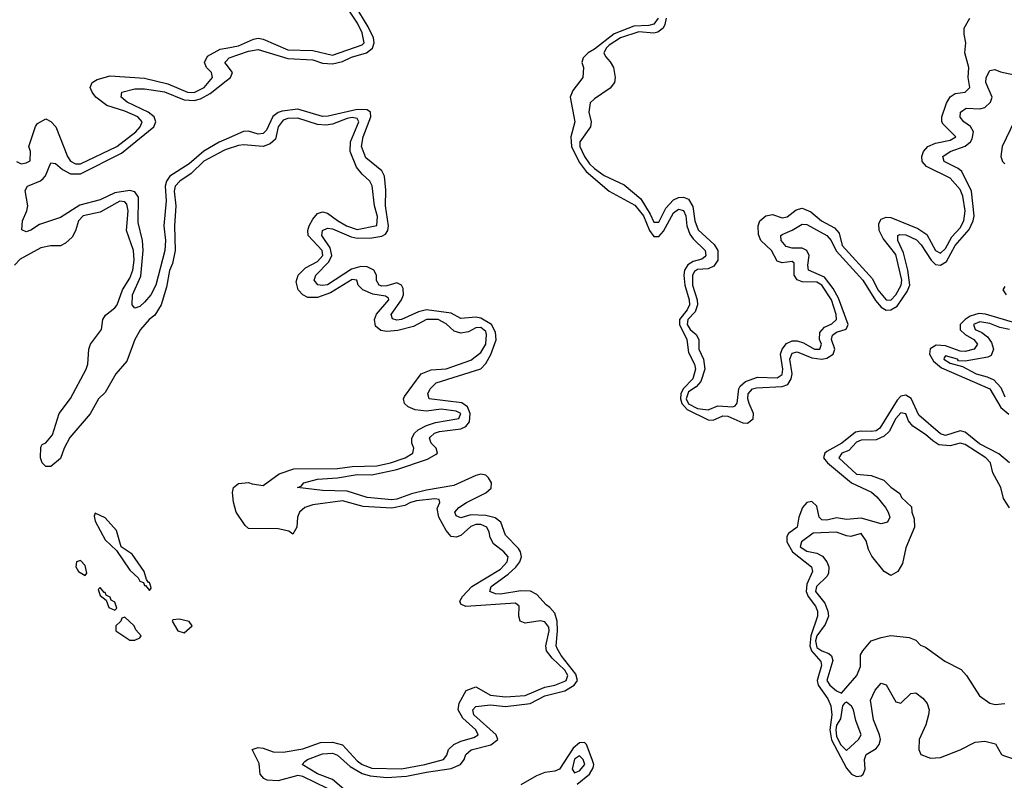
# Model space of a CAD drawing. Header units: inches. Extents: x 2710684 to 2828758, y 857022 to 965663.
# Tile 100 of 256: x 2759164 to 2763149, y 864025 to 867104. Entities that reach past the tile are written whole.
import ezdxf

# ---------------------------------------------------------------- set-up
doc = ezdxf.new("R2010")
doc.units = ezdxf.units.IN
doc.header["$MEASUREMENT"] = 0
doc.layers.add('C7856', color=7, linetype='Continuous')
doc.layers.add('C7866', color=7, linetype='Continuous')

msp = doc.modelspace()

# ---------------------------------------------------------------- linework, layer by layer
at = {"layer": 'C7856', "color": 4}
for points, elevation in [([(2759152, 866530), (2759170, 866521), (2759190, 866524.7), (2759207.3, 866532.7), (2759208, 866570), (2759202, 866590), (2759228.4, 866671.6), (2759236.4, 866683.6), (2759270, 866702), (2759290, 866692), (2759310.5, 866670.5), (2759358.4, 866550), (2759370, 866530.7), (2759390, 866520.3), (2759410, 866520.9), (2759556.9, 866590), (2759634, 866650), (2759651.3, 866670), (2759659.6, 866690), (2759642, 866710), (2759590, 866734), (2759516.6, 866756.6), (2759472.7, 866790), (2759457.2, 866810), (2759449, 866830), (2759458, 866850), (2759478, 866862), (2759530, 866876), (2759670, 866866.5), (2759764.3, 866844.3), (2759842.8, 866810), (2759870, 866809.3), (2759911.2, 866830), (2759945.1, 866870), (2759940.9, 866890), (2759920.9, 866910), (2759912, 866930), (2759923.8, 866956.2), (2759976, 866984), (2760000, 866988.6)], 8), ([(2760000, 866923.6), (2759995.1, 866930), (2760000, 866935.9)], 4), ([(2760000, 866620.4), (2759972.1, 866607.9), (2759908.9, 866571.1), (2759850, 866520.3), (2759771.7, 866470), (2759758.2, 866450), (2759753.5, 866430), (2759756.5, 866370), (2759748.2, 866270), (2759753.8, 866210), (2759751.1, 866170), (2759715.5, 866030), (2759694.6, 865990), (2759670, 865960.7), (2759650, 865942.9), (2759630, 865936), (2759619.5, 865950), (2759621.1, 865990), (2759654.2, 866065.8), (2759663.7, 866170), (2759661.2, 866210), (2759643.3, 866283.3), (2759645, 866385), (2759630, 866406.9), (2759610, 866412.7), (2759550, 866403.2), (2759490, 866374.6), (2759407.4, 866352.6), (2759330, 866303.5), (2759245.2, 866274.7), (2759210, 866252.3), (2759190, 866245.2), (2759173.6, 866253.6), (2759176.2, 866290), (2759194, 866330), (2759197.6, 866350), (2759187.2, 866412.8), (2759196, 866430), (2759248.6, 866451.4), (2759259.6, 866460.4), (2759268.6, 866471.4), (2759290, 866524), (2759310, 866521.6), (2759337.5, 866497.5), (2759370, 866479.7), (2759410, 866479.7), (2759576.9, 866563.1), (2759707.3, 866670), (2759714.8, 866690), (2759708.5, 866710), (2759684.2, 866730), (2759599.6, 866770), (2759574.5, 866790), (2759577.2, 866810), (2759630, 866823.6), (2759670, 866823.5), (2759750, 866811.8), (2759830, 866779), (2759870, 866776.1), (2759896.1, 866783.9), (2759935.6, 866804.4), (2760000, 866855.7)], 4), ([(2760000, 866578.1), (2759990, 866574.7), (2759910, 866530.9), (2759858.8, 866481.2), (2759812.7, 866450), (2759794, 866430), (2759789.2, 866410), (2759796.5, 866350), (2759790.4, 866270), (2759794, 866170), (2759782.5, 866117.5), (2759770, 866088.7), (2759759, 866021), (2759737.1, 865950), (2759711.7, 865908.3), (2759688, 865890), (2759653, 865850), (2759630.5, 865810), (2759598.5, 865721.4), (2759553, 865670), (2759510, 865595.3), (2759484, 865570), (2759450, 865509), (2759367.5, 865412.5), (2759344.7, 865370), (2759330, 865328), (2759290, 865295.3), (2759270, 865295.3), (2759255.3, 865310), (2759249, 865330), (2759250, 865374), (2759255.3, 865384.7), (2759270, 865391), (2759297, 865423), (2759323.7, 865510), (2759370, 865570.8), (2759433.6, 865690), (2759440.7, 865710), (2759444.2, 865770), (2759451.3, 865790), (2759495.8, 865850), (2759500.9, 865890), (2759511.5, 865908.5), (2759550, 865938), (2759558.7, 865950), (2759580.4, 866010), (2759610, 866058), (2759622, 866090), (2759627.4, 866130), (2759624.4, 866170), (2759596.3, 866250), (2759603, 866330), (2759597.5, 866357.5), (2759590, 866366.6), (2759570, 866369.6), (2759490, 866325.1), (2759421, 866310), (2759403, 866290), (2759390.4, 866249.6), (2759376.7, 866223.3), (2759350, 866199), (2759330, 866188), (2759288.7, 866188.7), (2759250, 866180.9), (2759165.8, 866134.2), (2759144, 866110)], 8)]:
    msp.add_lwpolyline(points, dxfattribs=dict(at, elevation=elevation))
at = {"layer": 'C7856', "color": 4, "elevation": 12}
for points in [[(2759470, 865106), (2759465.4, 865094.6), (2759470, 865074), (2759510, 864998.8), (2759556, 864956), (2759610, 864876), (2759644.5, 864844.5), (2759650, 864832), (2759666, 864826), (2759670, 864814), (2759674, 864814), (2759690, 864794), (2759696.4, 864803.6), (2759695.3, 864810), (2759690, 864826), (2759686, 864826), (2759678, 864838), (2759668.7, 864870), (2759620.2, 864940.2), (2759575.3, 864970), (2759556, 865036), (2759510, 865088)], [(2759410, 864915.3), (2759394, 864910), (2759392, 864890), (2759402, 864870), (2759430, 864854), (2759436.4, 864863.6), (2759430, 864895.3)], [(2759490, 864806), (2759482, 864798), (2759490, 864774), (2759514, 864754), (2759525.4, 864725.4), (2759550, 864714), (2759558, 864722), (2759550, 864746), (2759534.6, 864754.6), (2759530, 864766), (2759514.6, 864774.6), (2759510, 864786), (2759506, 864786)], [(2759590, 864686), (2759578, 864682), (2759574, 864670), (2759554, 864650), (2759554, 864630), (2759610, 864592), (2759630, 864592), (2759650, 864602), (2759655.3, 864610), (2759634, 864634), (2759628, 864650)], [(2759810, 864678), (2759784.7, 864675.3), (2759782, 864670), (2759804.7, 864630), (2759830, 864622.8), (2759862, 864650), (2759850, 864668)]]:
    msp.add_lwpolyline(points, close=True, dxfattribs=at)
at = {"layer": 'C7866', "color": 4}
for points, elevation in [([(2760000, 866935.9), (2760011.8, 866950), (2760090, 866976), (2760130, 866983.2), (2760250, 866947), (2760350, 866941.7), (2760390, 866928.4), (2760430, 866925.4), (2760470, 866934.7), (2760507.5, 866952.5), (2760567.3, 866970), (2760591.9, 866988), (2760599.4, 867010), (2760595.7, 867030), (2760574.2, 867074.2), (2760521.5, 867161.5)], 4), ([(2760000, 866988.6), (2760050, 866998.3), (2760110, 867025.3), (2760130, 867028.7), (2760150, 867024.9), (2760250, 866982.4), (2760350, 866978.5), (2760430, 866960.7), (2760550, 867002.6), (2760558, 867010), (2760550.8, 867050), (2760531.6, 867090), (2760498.8, 867138.8)], 8), ([(2761747.3, 867110), (2761730, 867086), (2761710, 867080.6), (2761650, 867077.8), (2761570, 867046.1), (2761490, 866984.4), (2761464.6, 866970), (2761444.9, 866950), (2761439.6, 866930), (2761446.4, 866910), (2761443, 866870), (2761402.3, 866817.7), (2761391.5, 866790), (2761410.2, 866690), (2761394.6, 866630), (2761396.8, 866590), (2761427.6, 866527.6), (2761456, 866490), (2761550, 866410.2), (2761653.7, 866353.7), (2761688.1, 866310), (2761712.6, 866250), (2761730, 866225.8), (2761750, 866226.7), (2761770, 866247.6), (2761810, 866322.6), (2761830, 866337.3), (2761850, 866331.7), (2761859.3, 866310), (2761864.5, 866270), (2761876.2, 866236.2), (2761890, 866216.9), (2761937.7, 866170), (2761941.1, 866150), (2761936.5, 866143.5), (2761924.9, 866135), (2761890, 866125.5), (2761868.3, 866111.7), (2761854.7, 866090), (2761851.8, 866070), (2761856.1, 866030), (2761873.2, 865970), (2761874.8, 865950), (2761865.6, 865930), (2761833.7, 865890), (2761834, 865870), (2761864.3, 865810), (2761870, 865756.3), (2761895.5, 865710), (2761898.9, 865690), (2761887.7, 865650), (2761849.7, 865610.3), (2761839.5, 865590), (2761838.2, 865570), (2761844.2, 865550), (2761865.8, 865525.8), (2761950, 865484), (2761970, 865482.9), (2762010, 865501.1), (2762030, 865498.9), (2762090, 865472.1), (2762110, 865471.4), (2762131.9, 865488.1), (2762133.8, 865510), (2762116.1, 865550), (2762110.8, 865570), (2762112.3, 865590), (2762129.7, 865610), (2762145.6, 865614.4), (2762250, 865619.4), (2762272.2, 865627.8), (2762286.3, 865650), (2762289.8, 865670), (2762280.3, 865730), (2762290, 865754.3), (2762310, 865759.7), (2762370, 865734.8), (2762410, 865729.4), (2762430, 865733.7), (2762456.4, 865750), (2762462.2, 865770), (2762449.8, 865810), (2762453.1, 865826.9), (2762470, 865839.2), (2762508.6, 865851.4), (2762516.4, 865870), (2762477.2, 865977.2), (2762456.4, 866016.4), (2762421.3, 866061.3), (2762356.9, 866090), (2762354, 866110), (2762358.9, 866150), (2762349, 866169), (2762330, 866179.3), (2762290, 866178.7), (2762265.3, 866185.3), (2762245.1, 866210), (2762244.5, 866230), (2762250, 866234.9), (2762290, 866251.7), (2762330, 866276), (2762350, 866275.3), (2762430.1, 866230.1), (2762448, 866210), (2762468.4, 866168.4), (2762575.9, 866050), (2762627.4, 865967.4), (2762650, 865940.2), (2762670, 865927.6), (2762690, 865929.3), (2762715.2, 865944.8), (2762755.9, 866004.1), (2762766, 866030), (2762758.4, 866090), (2762740.3, 866160.3), (2762718.3, 866210), (2762717.2, 866230), (2762726, 866234), (2762750, 866233), (2762792.7, 866212.7), (2762812.6, 866192.6), (2762852.4, 866130), (2762870, 866113.4), (2762890, 866110.2), (2762915.1, 866124.9), (2762949.9, 866190.1), (2763005.9, 866254.1), (2763022.2, 866290), (2763026, 866310), (2763015.9, 866410), (2762976.8, 866490), (2762962, 866502), (2762905.6, 866530), (2762899.6, 866550), (2762929.4, 866570), (2762990, 866592.4), (2763011.2, 866608.8), (2763018.6, 866621.4), (2763023.9, 866650), (2763011.4, 866671.4), (2762984.5, 866690), (2762970, 866709.3), (2762971.8, 866730), (2762994, 866746), (2763050, 866743.6), (2763070, 866748), (2763093, 866770), (2763099.7, 866790), (2763073.6, 866850), (2763074.5, 866870), (2763090, 866898), (2763110, 866902.8), (2763132.7, 866892.7), (2763190, 866881)], 4), ([(2761779.7, 867110), (2761775.2, 867084.8), (2761767.6, 867070), (2761746.8, 867053.2), (2761730, 867049.7), (2761670, 867054.9), (2761595.5, 867030), (2761550, 867001), (2761538.3, 866990), (2761528.7, 866970), (2761534.2, 866954.2), (2761553.7, 866933.7), (2761567.7, 866910), (2761573.4, 866870), (2761570.6, 866850), (2761553.4, 866826.6), (2761490, 866783.7), (2761472.8, 866767.2), (2761467.7, 866730), (2761477.3, 866690), (2761474, 866670), (2761430.5, 866609.5), (2761430.4, 866590), (2761449.2, 866550), (2761470, 866520.4), (2761490, 866501.3), (2761530, 866472.7), (2761610, 866434.9), (2761678.3, 866378.3), (2761716.2, 866316.2), (2761730, 866283.8), (2761750, 866284.4), (2761779.3, 866340.7), (2761810, 866374.9), (2761830, 866383.6), (2761850, 866385.7), (2761870, 866377.6), (2761887.7, 866347.7), (2761896.1, 866290), (2761910, 866252.7), (2761974.5, 866194.5), (2761988.9, 866170), (2761989, 866130), (2761973.6, 866106.4), (2761950, 866095.3), (2761907.2, 866092.8), (2761895.6, 866084.4), (2761887.2, 866070), (2761887, 866030), (2761905.8, 865970), (2761906.8, 865950), (2761897.9, 865922.1), (2761868.1, 865890), (2761865.2, 865870), (2761877.6, 865850), (2761901.1, 865830), (2761912, 865810), (2761912.4, 865770), (2761931.8, 865730), (2761937.4, 865690), (2761920.2, 865639.8), (2761901.8, 865618.2), (2761870, 865597.2), (2761861.7, 865570), (2761870, 865549.5), (2761907, 865530), (2761950, 865524.9), (2761990, 865541.1), (2762050, 865536.4), (2762059.4, 865540.6), (2762067.7, 865552.3), (2762074, 865610), (2762079.4, 865620.6), (2762100.7, 865639.3), (2762150, 865657), (2762230, 865654), (2762250, 865668), (2762251.8, 865690), (2762243.5, 865750), (2762249.8, 865770.3), (2762267.4, 865792.6), (2762290, 865803.6), (2762310, 865804.6), (2762336.5, 865796.5), (2762381, 865770), (2762402, 865770), (2762409.4, 865790), (2762400.5, 865810), (2762402, 865838), (2762420.7, 865859.3), (2762450, 865873.4), (2762469.6, 865890), (2762468.4, 865910), (2762449.8, 865970), (2762410, 866029.7), (2762390, 866041.5), (2762330, 866042.6), (2762311, 866051), (2762298.7, 866070), (2762298.9, 866118.9), (2762290, 866125.2), (2762250, 866119.6), (2762230, 866126.6), (2762207, 866170), (2762163.7, 866210), (2762154.2, 866234.2), (2762152.7, 866270), (2762159.3, 866290), (2762184, 866310), (2762210, 866315.5), (2762250, 866302.4), (2762270, 866306.4), (2762306.3, 866333.7), (2762330, 866340.4), (2762366.3, 866326.3), (2762408.2, 866290), (2762461.1, 866261.1), (2762479.7, 866239.7), (2762493.1, 866190), (2762615.1, 866055.1), (2762636.5, 866010), (2762670, 865970.4), (2762690, 865969.1), (2762709.6, 865990), (2762731.7, 866030), (2762734.4, 866050), (2762710, 866154), (2762658.7, 866218.7), (2762642, 866250), (2762641.1, 866278.9), (2762650, 866296.3), (2762670, 866304.9), (2762690, 866303.1), (2762798.4, 866258.4), (2762834.9, 866234.9), (2762870.7, 866170), (2762890, 866158.4), (2762910, 866177.1), (2762935.7, 866224.3), (2762970, 866261.3), (2762985.4, 866290), (2762990.8, 866330), (2762981.1, 866390), (2762970, 866416.2), (2762930, 866462.7), (2762833.2, 866510), (2762816, 866530), (2762814.5, 866550), (2762820.9, 866570), (2762839, 866590), (2762870, 866604.4), (2762930, 866616.3), (2762952.7, 866630), (2762901.1, 866681.1), (2762896.2, 866690), (2762895.6, 866710), (2762914.5, 866765.5), (2762930, 866791), (2762950, 866804.9), (2762990, 866811), (2763009, 866830), (2763002.7, 866870), (2763005.2, 866910), (2762989, 866970), (2762992.7, 867010), (2762985.6, 867045.6), (2762986, 867070), (2763009.5, 867110.5)], 8), ([(2760000, 866855.7), (2760018, 866870), (2760025.6, 866890), (2760000, 866923.6)], 4), ([(2760476.2, 863990), (2760430, 864028.6), (2760370, 864052.2), (2760308, 864090), (2760318, 864102), (2760328.7, 864110), (2760390, 864132.6), (2760430, 864135.8), (2760450, 864127.2), (2760501.2, 864081.2), (2760550, 864053.5), (2760583, 864043), (2760650, 864037.4), (2760730, 864042), (2760810, 864059), (2760910, 864073.2), (2760947.6, 864090), (2760963.6, 864110), (2760969.8, 864130.2), (2760991, 864149), (2761070.6, 864169.4), (2761098.7, 864190), (2761093, 864210), (2761001.7, 864290), (2760997.6, 864310), (2761010, 864323.8), (2761070, 864331.1), (2761130, 864324.7), (2761230, 864336.8), (2761290, 864366.8), (2761370, 864387.5), (2761408.4, 864410), (2761421.4, 864430), (2761415, 864455), (2761355.9, 864530), (2761338.8, 864558.8), (2761335, 864570), (2761340.8, 864630), (2761338.9, 864670), (2761330, 864701.6), (2761310, 864724.7), (2761295.1, 864735.1), (2761257.4, 864777.4), (2761231.6, 864791.6), (2761191.9, 864791.9), (2761110, 864778.2), (2761090, 864779.7), (2761067, 864790), (2761071.6, 864810), (2761140.6, 864859.4), (2761171.7, 864888.3), (2761188.7, 864910), (2761194.5, 864930), (2761191.1, 864950), (2761183.1, 864963.1), (2761130, 865018), (2761111.2, 865070), (2761088.2, 865088.2), (2761050, 865097), (2760990, 865100.3), (2760950, 865088.2), (2760930, 865095.3), (2760925.6, 865110), (2760942, 865130), (2760971.8, 865150), (2761051.2, 865188.8), (2761071.9, 865208.1), (2761073.3, 865230), (2761062, 865250), (2761050, 865259.8), (2761030, 865264.2), (2761010, 865259.4), (2760921.1, 865218.9), (2760810, 865199.4), (2760750, 865184.5), (2760690, 865162.9), (2760670, 865161), (2760570, 865169.8), (2760490, 865196.1), (2760390, 865197.7), (2760288.7, 865210), (2760304, 865216), (2760314, 865230), (2760370, 865243.7), (2760450, 865250.2), (2760530, 865262.9), (2760590, 865262.3), (2760690, 865283.8), (2760815.2, 865324.8), (2760850, 865345.7), (2760854.7, 865350), (2760849.6, 865370), (2760829.6, 865390), (2760823, 865410), (2760826, 865414), (2760842.9, 865430), (2760862.9, 865437.1), (2760950, 865448.4), (2760970, 865456.9), (2760983.9, 865476.1), (2760986.9, 865510), (2760976.6, 865536.6), (2760953, 865553), (2760820.9, 865570), (2760816.3, 865590), (2760825.4, 865610), (2760850, 865634), (2761030, 865690.2), (2761050, 865711.7), (2761071.3, 865748.7), (2761092.1, 865807.9), (2761090, 865839.5), (2761073.7, 865870), (2761030, 865896.1), (2761010, 865899.6), (2760950, 865894.2), (2760910, 865916.2), (2760810, 865929.1), (2760778.5, 865921.5), (2760710, 865889.8), (2760690, 865887.8), (2760673.1, 865893.1), (2760667.1, 865910), (2760708.9, 865970), (2760717.3, 865990), (2760716.2, 866016.2), (2760709, 866029), (2760690, 866038.4), (2760650, 866026.5), (2760630, 866025), (2760618.4, 866030), (2760607.6, 866047.6), (2760608.2, 866070), (2760598, 866090), (2760570, 866104.1), (2760544.8, 866104.8), (2760506.5, 866093.5), (2760410, 866031), (2760390, 866027.6), (2760371.2, 866031.2), (2760355.6, 866050), (2760362.4, 866070), (2760415.7, 866124.3), (2760427.3, 866150), (2760420.5, 866180.5), (2760387.1, 866230), (2760390, 866250.4), (2760410, 866259.6), (2760430, 866257.5), (2760505.2, 866225.2), (2760530, 866220.2), (2760590, 866221.4), (2760630, 866227.5), (2760644.4, 866235.6), (2760654.4, 866250), (2760656.8, 866270), (2760644.8, 866350), (2760646.5, 866413.5), (2760641, 866470), (2760630, 866492.4), (2760564.8, 866544.8), (2760547.7, 866590), (2760554.4, 866630), (2760585.8, 866710), (2760583.5, 866730), (2760570, 866739.3), (2760530, 866740.9), (2760412.9, 866712.9), (2760390, 866711.6), (2760290, 866742.2), (2760226.4, 866733.6), (2760210, 866728), (2760188.3, 866711.7), (2760163.5, 866656.5), (2760150, 866643.1), (2760130, 866641), (2760090, 866652.9), (2760070, 866651.8), (2760000, 866620.4)], 4), ([(2760410, 863992.4), (2760310, 864040.4), (2760290, 864045.1), (2760210, 864023.1), (2760166.1, 864026.1), (2760152.2, 864032.2), (2760136.9, 864050), (2760132.9, 864092.9), (2760105.2, 864150), (2760130, 864158.4), (2760150, 864155.8), (2760190, 864140.3), (2760230, 864139), (2760310, 864152.9), (2760381.1, 864178.9), (2760430, 864179.6), (2760470, 864168.8), (2760530, 864104), (2760550, 864089.2), (2760590, 864074.4), (2760710, 864071.4), (2760804, 864090), (2760879.3, 864110), (2760892.7, 864127.3), (2760899.5, 864150), (2760920.9, 864170), (2760950, 864184), (2761001.5, 864198.6), (2761019.5, 864210), (2761009.6, 864230), (2760957.5, 864277.5), (2760938.9, 864310), (2760942.7, 864337.3), (2760971.7, 864388.3), (2761010, 864404), (2761070, 864370.4), (2761130, 864363.6), (2761210, 864369.2), (2761290, 864401.8), (2761330, 864410.3), (2761370, 864426.9), (2761375.6, 864430), (2761382.6, 864450), (2761370, 864470.9), (2761319.4, 864519.4), (2761296.4, 864550), (2761293.5, 864570), (2761306.3, 864630), (2761305.8, 864645.8), (2761290, 864667), (2761270, 864671.3), (2761210, 864660.9), (2761190, 864669), (2761183.7, 864690), (2761186, 864730), (2761170, 864742), (2760969.5, 864729.5), (2760950, 864738), (2760946, 864750), (2760956, 864770), (2760994, 864810), (2761110, 864880.3), (2761137.4, 864910), (2761141.6, 864930), (2761123.7, 864950), (2761082, 864982), (2761067.8, 865007.8), (2761064.5, 865030), (2761054.5, 865050), (2761030, 865061.3), (2761010, 865061.3), (2760990, 865052.8), (2760950, 865016.2), (2760930, 865009.4), (2760910, 865012.3), (2760890, 865036), (2760860.5, 865090), (2760854.2, 865125.8), (2760864, 865150), (2760862, 865162), (2760844.7, 865164.7), (2760770, 865156.5), (2760745.5, 865150), (2760722.8, 865137.2), (2760670, 865127.1), (2760554, 865134), (2760470, 865156.4), (2760350, 865140.7), (2760318.8, 865130), (2760297.1, 865110), (2760288.8, 865090), (2760286, 865050), (2760270, 865021.2), (2760253.3, 865033.3), (2760210, 865043.6), (2760090, 865044), (2760076.5, 865056.5), (2760040.9, 865110), (2760029.3, 865150.7), (2760026, 865190), (2760029.5, 865210.5), (2760050, 865226), (2760090, 865231), (2760104.9, 865224.9), (2760150, 865218.8), (2760214.7, 865265.3), (2760274.3, 865285.7), (2760450, 865287.3), (2760510, 865296.1), (2760610, 865298.2), (2760665.2, 865310), (2760723.7, 865330), (2760755.1, 865350), (2760759.5, 865370), (2760751.8, 865390), (2760751.8, 865410), (2760762, 865430), (2760776.8, 865443.2), (2760810, 865461.7), (2760846.9, 865473.1), (2760941.2, 865490), (2760949.2, 865510), (2760930, 865519.6), (2760870, 865527.6), (2760810, 865519.7), (2760765.1, 865525.1), (2760736.3, 865536.3), (2760720.9, 865550), (2760717, 865570), (2760721.3, 865578.7), (2760789.6, 865670.4), (2760830, 865686.7), (2760890, 865690.5), (2760990, 865726.4), (2761030, 865757.3), (2761051.1, 865790), (2761053.3, 865830), (2761050, 865842), (2761030, 865858), (2761010, 865857.2), (2760979.8, 865840.2), (2760950, 865835.1), (2760923, 865843), (2760890, 865872.3), (2760858, 865890), (2760810, 865891), (2760757.7, 865862.2), (2760694.3, 865845.7), (2760650, 865842), (2760625.6, 865845.6), (2760603.8, 865863.8), (2760599.7, 865890), (2760608.6, 865911.4), (2760658.4, 865970), (2760656.9, 865976.9), (2760644.8, 865984.8), (2760593.5, 865993.5), (2760552.7, 866010), (2760534, 866030), (2760528, 866050), (2760510, 866052.8), (2760422.2, 865997.8), (2760370, 865978.9), (2760330, 865979.6), (2760309.7, 865989.7), (2760291.8, 866010), (2760283, 866043), (2760291.3, 866070), (2760320.7, 866099.3), (2760370, 866125.5), (2760390.8, 866150), (2760388.3, 866170), (2760331.2, 866230), (2760329.7, 866250), (2760336.4, 866270), (2760350, 866296.3), (2760370, 866319.3), (2760390, 866326.4), (2760410, 866320.5), (2760450, 866290.4), (2760486.4, 866270), (2760530, 866254.6), (2760610, 866271.3), (2760612.8, 866307.2), (2760599.6, 866350), (2760591.2, 866431.2), (2760580.9, 866450), (2760550, 866478), (2760527.5, 866507.5), (2760502, 866570), (2760503.5, 866610), (2760536.9, 866690), (2760530, 866703.7), (2760510, 866708.3), (2760490, 866704.2), (2760430, 866680.4), (2760403.4, 866676.6), (2760370, 866679.2), (2760290, 866704.7), (2760250, 866704), (2760230, 866696.9), (2760210.3, 866670), (2760199.3, 866620.7), (2760178.6, 866601.4), (2760150, 866591.1), (2760070, 866597.4), (2760050, 866595.1), (2760000, 866578.1)], 8), ([(2763188.8, 866691.2), (2763139.3, 866590), (2763134.7, 866550), (2763140.8, 866530), (2763150, 866520.3)], 4), ([(2763150, 866024.5), (2763143.2, 866010), (2763155.8, 865990)], 4), ([(2763195.2, 865875.2), (2763071.8, 865911.8), (2763045.5, 865914.5), (2763010, 865903.4), (2762989.6, 865890.4), (2762970.2, 865870), (2762970, 865848.9), (2762990, 865830.2), (2763025.7, 865810), (2763039.5, 865790), (2763026, 865770), (2762990, 865760.6), (2762970, 865762.4), (2762910, 865783.2), (2762872.8, 865787.2), (2762848.9, 865771.1), (2762845.4, 865750), (2762862.2, 865722.2), (2762894.4, 865694.4), (2763090, 865610.2), (2763134.8, 865534.8), (2763167.1, 865507.1)], 4), ([(2763170, 865849.7), (2763130, 865857.6), (2763090, 865874.6), (2763050, 865881.1), (2763023.8, 865870), (2763030.7, 865850), (2763057.6, 865837.6), (2763080.5, 865820.5), (2763097.1, 865797.1), (2763104.9, 865770), (2763095.1, 865744.9), (2763082.4, 865737.6), (2762990, 865721.6), (2762963.7, 865723.7), (2762959, 865730), (2762910, 865744), (2762904.7, 865735.3), (2762904.4, 865730), (2762930, 865713.4), (2762979.9, 865699.9), (2763034, 865670), (2763079, 865659), (2763106.1, 865646.1), (2763134.8, 865614.8), (2763150, 865578)], 8), ([(2763170, 865309.7), (2763126.6, 865346.6), (2763047.8, 865387.8), (2762990, 865434.8), (2762970, 865440.3), (2762910, 865421.5), (2762890, 865427.9), (2762803.1, 865503.1), (2762771, 865571), (2762750, 865584.6), (2762730, 865580.3), (2762715.4, 865564.6), (2762645.2, 865450), (2762630, 865440.2), (2762610, 865436.8), (2762570, 865438.4), (2762545.9, 865434.1), (2762490.6, 865389.4), (2762430, 865356.5), (2762422.8, 865350), (2762417.2, 865330), (2762432.9, 865310), (2762529.6, 865229.6), (2762611, 865191), (2762632.7, 865172.7), (2762668.2, 865130), (2762678.4, 865110), (2762684.9, 865090), (2762676, 865070), (2762650, 865062.9), (2762570, 865085.8), (2762510, 865081.5), (2762470, 865087.7), (2762430, 865078.7), (2762410, 865079.7), (2762399.7, 865090), (2762390, 865134.5), (2762370, 865153.5), (2762350, 865149.8), (2762331.3, 865130), (2762316.9, 865090), (2762310.3, 865050), (2762275.6, 865024.4), (2762268, 865012), (2762268.6, 864990), (2762291, 864950), (2762368.9, 864888.9), (2762371.8, 864870), (2762350, 864819.5), (2762346.3, 864790), (2762354.6, 864770), (2762384.1, 864730), (2762392.1, 864710), (2762392.9, 864690), (2762365.7, 864610), (2762361.8, 864570), (2762368.8, 864548.8), (2762405.9, 864505.9), (2762408.4, 864490), (2762391.6, 864430), (2762395.3, 864410), (2762434.7, 864354.7), (2762446.3, 864326.3), (2762450.1, 864290), (2762442.1, 864230), (2762449.2, 864189.2), (2762510, 864074.9), (2762530, 864050.2), (2762550, 864040.9), (2762570, 864043.8), (2762577.6, 864050), (2762585.8, 864070), (2762582.3, 864110), (2762589.7, 864130), (2762630, 864154.3), (2762642.4, 864170), (2762647, 864190), (2762644.1, 864210), (2762619.8, 864270), (2762607.3, 864350), (2762626, 864390), (2762650, 864418.8), (2762670, 864411.3), (2762710, 864343), (2762730, 864337.1), (2762770, 864376.3), (2762790, 864379.1), (2762818.3, 864358.3), (2762836.2, 864336.2), (2762844.9, 864310), (2762841.3, 864290), (2762830.4, 864250), (2762803.6, 864190), (2762802.6, 864150), (2762810.6, 864130), (2762850, 864114.9), (2762890, 864117.8), (2762970, 864148.9), (2763030, 864179.5), (2763070, 864184.4), (2763113, 864173), (2763137.3, 864130), (2763145.2, 864125.3), (2763230, 864097.1)], 4), ([(2763170, 865128), (2763145.6, 865165.6), (2763134, 865210), (2763102, 865270), (2763092.7, 865310), (2763073.2, 865330), (2762990, 865384.5), (2762970, 865389.4), (2762930, 865378.7), (2762883.8, 865383.8), (2762859.1, 865399.1), (2762830, 865425.6), (2762778.3, 865458.3), (2762760.7, 865480.7), (2762750, 865508.7), (2762730, 865512.7), (2762709, 865490), (2762682.4, 865437.6), (2762662.2, 865417.8), (2762630, 865404), (2762570, 865401.6), (2762550, 865393.6), (2762519.3, 865360.7), (2762491.3, 865350), (2762478.8, 865330), (2762550, 865264.9), (2762610, 865258.8), (2762660.7, 865240.7), (2762690, 865211.3), (2762726.4, 865186.4), (2762732, 865170), (2762772.7, 865132.7), (2762774, 865110), (2762783.6, 865083.6), (2762784.7, 865050), (2762750, 864966), (2762736.8, 864903.2), (2762718, 864870), (2762690, 864854), (2762662, 864870), (2762612.5, 864932.5), (2762599.3, 864959.3), (2762590, 864995.3), (2762570, 865024), (2762527.3, 865012.7), (2762510, 865014.5), (2762470, 865029.4), (2762374.9, 865025.1), (2762327.3, 864990), (2762322, 864970), (2762350, 864953), (2762390, 864945.3), (2762412.9, 864932.9), (2762430.3, 864910.3), (2762438.4, 864890), (2762437.4, 864862.6), (2762430.3, 864849.7), (2762388.5, 864810), (2762384.4, 864790), (2762422.6, 864742.6), (2762434.9, 864710), (2762437, 864690), (2762424.2, 864655.8), (2762390, 864609.5), (2762385, 864590), (2762390, 864562.3), (2762410, 864549.2), (2762438.8, 864538.8), (2762449.1, 864529.1), (2762454.9, 864510), (2762430.4, 864430), (2762442, 864410), (2762470, 864387.7), (2762490, 864378), (2762551.6, 864450), (2762566.3, 864486.3), (2762567.3, 864532.7), (2762576, 864550), (2762609.5, 864590.5), (2762650, 864604), (2762690, 864611), (2762763.6, 864603.6), (2762790, 864592), (2762810, 864572), (2762830, 864564.7), (2762907.9, 864507.9), (2762973.7, 864473.7), (2762996, 864450), (2763047.5, 864367.5), (2763090, 864338), (2763111.6, 864331.6), (2763150, 864336)], 8), ([(2761419.7, 864010), (2761470, 864050.2), (2761484.6, 864075.4), (2761487, 864090), (2761481.2, 864110), (2761457.7, 864170), (2761450, 864178.8), (2761430, 864177.3), (2761403.9, 864156.1), (2761348.5, 864070), (2761330, 864062.2), (2761290, 864057), (2761255.9, 864044.1), (2761192.4, 864007.6)], 4)]:
    msp.add_lwpolyline(points, dxfattribs=dict(at, elevation=elevation))
at = {"layer": 'C7866', "color": 4, "elevation": 8}
for points in [[(2762510, 864341.2), (2762502, 864338), (2762493.7, 864326.3), (2762485.1, 864274.9), (2762470, 864249), (2762467.5, 864230), (2762470, 864203.8), (2762485.8, 864170), (2762510, 864145.5), (2762559, 864190), (2762569.2, 864210), (2762548, 864268), (2762538.7, 864310), (2762530, 864326)], [(2761430, 864125.1), (2761410, 864111.5), (2761399.3, 864070), (2761410, 864056.3), (2761430, 864064.2), (2761450.9, 864090), (2761445.1, 864110)]]:
    msp.add_lwpolyline(points, close=True, dxfattribs=at)

doc.saveas('drawing.dxf')
